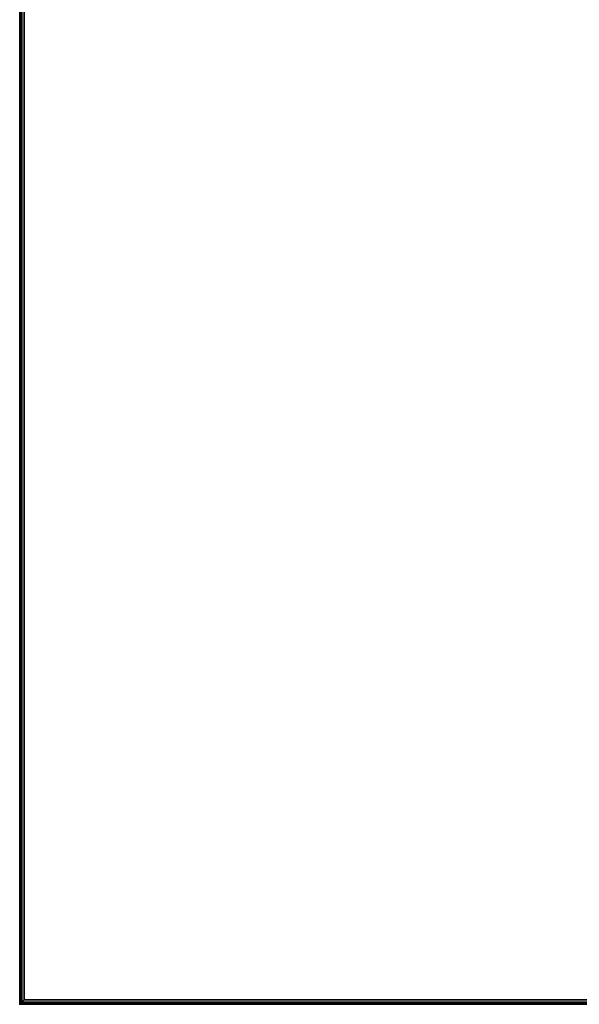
# Model space of a CAD drawing. Header units: inches. Extents: x -36 to 502, y -215 to 67.
# Tile 199 of 256: x 377 to 393, y -144 to -117. Entities that reach past the tile are written whole.
import ezdxf
from ezdxf.enums import TextEntityAlignment as Align

# ---------------------------------------------------------------- set-up
doc = ezdxf.new("R2010")
doc.units = ezdxf.units.IN
doc.header["$MEASUREMENT"] = 0
for name, color, linetype in [('A-FURN-3-NODE', 7, 'Continuous'), ('A-FURN-3-TABLE-EDGE', 35, 'Continuous'), ('A-FURN-3-TABLE-TOP', 33, 'Continuous'), ('A-FURN-HAWORTH-ATT', 7, 'Continuous')]:
    doc.layers.add(name, color=color, linetype=linetype)
doc.styles.get("Standard").update_dxf_attribs({"font": 'arial.ttf'})

# ---------------------------------------------------------------- blocks, each defined once
blk = doc.blocks.new('TARA-60C6-LJSFBNNN-3D-3')
at = {"layer": 'A-FURN-3-NODE'}
blk.add_point((0, 0), dxfattribs=at)
at = {"layer": 'A-FURN-3-TABLE-EDGE'}
for points in [[(62.96, 0, 27.868), (0, 0, 27.868), (0, 0, 28.882), (62.96, 0, 28.882)], [(0, 0, 27.868), (0, -60, 27.868), (0, -60, 28.882), (0, 0, 28.882)]]:
    blk.add_3dface(points, dxfattribs=at)
at = {"layer": 'A-FURN-3-TABLE-TOP'}
for points, invisible_edges in [([(62.96, -0.118, 29), (0.118, -0.118, 29), (27.5, -27.906, 29), (35.5, -27.906, 29)], 10), ([(27.5, -27.906, 29), (0.118, -0.118, 29), (0.118, -59.882, 29), (27.5, -32.094, 29)], 5), ([(0.118, -59.882, 27.75), (0.118, -0.118, 27.75), (27.5, -27.906, 27.75), (27.5, -32.094, 27.75)], 10), ([(0.118, -0.118, 27.75), (62.96, -0.118, 27.75), (35.5, -27.906, 27.75), (27.5, -27.906, 27.75)], 10)]:
    blk.add_3dface(points, dxfattribs=dict(at, invisible_edges=invisible_edges))
at = {"layer": 'A-FURN-HAWORTH-ATT', "flags": 1}
for tag, p in [('HAWMC', (0, 0)), ('HAWPN', (0, -0.167)), ('HAWSN', (0, -0.333))]:
    blk.add_attdef(tag, text='', height=0.1, dxfattribs=at).set_placement(p, align=Align.TOP_CENTER)
at = {"layer": 'A-FURN-3-TABLE-EDGE'}
mesh = blk.add_polymesh((2, 4), dxfattribs=at)
for k, corner in enumerate([(0.118, -59.882, 27.75), (0.059, -59.941, 27.766), (0.016, -59.984, 27.809), (0, -60, 27.868), (0.118, -0.118, 27.75), (0.059, -0.059, 27.766), (0.016, -0.016, 27.809), (0, 0, 27.868)]):
    mesh.set_mesh_vertex(divmod(k, 4), corner)
mesh = blk.add_polymesh((2, 4), dxfattribs=at)
for k, corner in enumerate([(62.96, -0.118, 29), (62.96, -0.059, 28.984), (62.96, -0.016, 28.941), (62.96, 0, 28.882), (0.118, -0.118, 29), (0.059, -0.059, 28.984), (0.016, -0.016, 28.941), (0, 0, 28.882)]):
    mesh.set_mesh_vertex(divmod(k, 4), corner)
mesh = blk.add_polymesh((2, 4), dxfattribs=at)
for k, corner in enumerate([(62.96, 0, 27.868), (62.96, -0.016, 27.809), (62.96, -0.059, 27.766), (62.96, -0.118, 27.75), (0, 0, 27.868), (0.016, -0.016, 27.809), (0.059, -0.059, 27.766), (0.118, -0.118, 27.75)]):
    mesh.set_mesh_vertex(divmod(k, 4), corner)
mesh = blk.add_polymesh((2, 4), dxfattribs=at)
for k, corner in enumerate([(0.118, -0.118, 29), (0.059, -0.059, 28.984), (0.016, -0.016, 28.941), (0, 0, 28.882), (0.118, -59.882, 29), (0.059, -59.941, 28.984), (0.016, -59.984, 28.941), (0, -60, 28.882)]):
    mesh.set_mesh_vertex(divmod(k, 4), corner)

msp = doc.modelspace()

# ---------------------------------------------------------------- block references
at = {"rotation": 90.00000000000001}
msp.add_blockref('TARA-60C6-LJSFBNNN-3D-3', (377.259, -143.832), dxfattribs=at)

doc.saveas('drawing.dxf')
